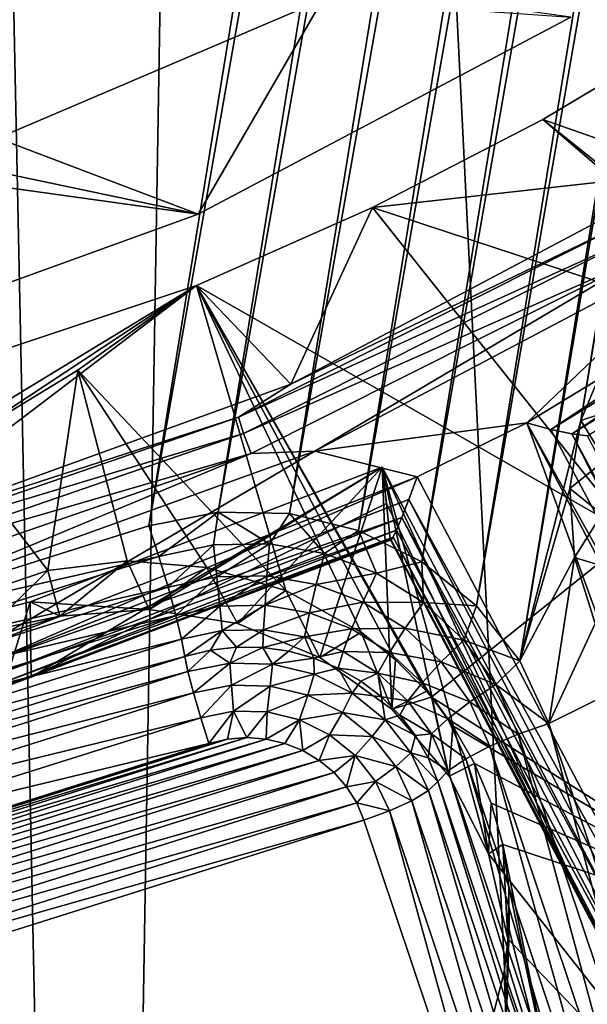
# Model space of a CAD drawing. Header units: metres. Extents: x -25 to 70, y -236 to 25.
# Tile 37 of 256: x 2.67 to 4.1, y -228.2 to -225.72. Entities that reach past the tile are written whole.
import ezdxf

# ---------------------------------------------------------------- set-up
doc = ezdxf.new("R2010")
doc.units = ezdxf.units.M
doc.layers.add('solid_10481002', color=7, linetype='CONTINUOUS')

msp = doc.modelspace()

# ---------------------------------------------------------------- linework, layer by layer
at = {"layer": 'solid_10481002'}
for points in [[(3.999686, -211.76593, 228.188889), (1.299952, -228.305069, 232.312561), (1.280076, -228.133102, 232.269684)], [(3.92602, -211.923508, 228.22818), (3.999686, -211.76593, 228.188889), (1.280076, -228.133102, 232.269684)], [(3.999686, -211.76593, 228.188889), (4.064595, -212.184448, 228.293243), (1.299952, -228.305069, 232.312561)], [(3.92602, -211.923508, 228.22818), (1.280076, -228.133102, 232.269684), (1.220898, -227.968613, 232.228668)], [(3.817349, -212.06221, 228.262756), (3.92602, -211.923508, 228.22818), (1.220898, -227.968613, 232.228668)], [(2.040571, -211.964478, 228.238388), (2.991627, -212.264313, 228.313141), (-0.500048, -227.528824, 232.119019)], [(3.817349, -212.06221, 228.262756), (1.220898, -227.968613, 232.228668), (1.125527, -227.821228, 232.191925)], [(3.679706, -212.173798, 228.290573), (3.817349, -212.06221, 228.262756), (1.125527, -227.821228, 232.191925)], [(3.679706, -212.173798, 228.290573), (1.125527, -227.821228, 232.191925), (0.998606, -227.698074, 232.161209)], [(3.519776, -212.252869, 228.310287), (3.679706, -212.173798, 228.290573), (0.998606, -227.698074, 232.161209)], [(4.064595, -212.184448, 228.293243), (1.494972, -227.926498, 232.21817), (1.299952, -228.305069, 232.312561)], [(4.064595, -212.184448, 228.293243), (4.052466, -212.358078, 228.336533), (1.494972, -227.926498, 232.21817)], [(2.991627, -212.264313, 228.313141), (0.499952, -227.528824, 232.119019), (-0.500048, -227.528824, 232.119019)], [(2.991627, -212.264313, 228.313141), (3.166314, -212.299103, 228.321823), (0.499952, -227.528824, 232.119019)], [(3.519776, -212.252869, 228.310287), (0.998606, -227.698074, 232.161209), (0.846705, -227.60553, 232.138138)], [(3.345838, -212.295334, 228.320877), (3.519776, -212.252869, 228.310287), (0.846705, -227.60553, 232.138138)], [(3.166314, -212.299103, 228.321823), (0.67717, -227.548111, 232.123825), (0.499952, -227.528824, 232.119019)], [(3.345838, -212.295334, 228.320877), (0.846705, -227.60553, 232.138138), (0.67717, -227.548111, 232.123825)], [(3.166314, -212.299103, 228.321823), (3.345838, -212.295334, 228.320877), (0.67717, -227.548111, 232.123825)], [(4.052466, -212.358078, 228.336533), (1.538735, -227.757721, 232.176086), (1.494972, -227.926498, 232.21817)], [(4.052466, -212.358078, 228.336533), (4.080545, -212.530106, 228.37941), (1.538735, -227.757721, 232.176086)], [(4.080545, -212.530106, 228.37941), (1.620224, -227.602539, 232.137405), (1.538735, -227.757721, 232.176086)], [(4.080545, -212.530106, 228.37941), (4.147378, -212.691605, 228.419678), (1.620224, -227.602539, 232.137405)], [(4.147378, -212.691605, 228.419678), (1.735219, -227.468979, 232.104095), (1.620224, -227.602539, 232.137405)], [(4.147378, -212.691605, 228.419678), (4.249751, -212.834747, 228.455368), (1.735219, -227.468979, 232.104095)], [(4.249751, -212.834747, 228.455368), (1.878169, -227.363541, 232.077805), (1.735219, -227.468979, 232.104095)], [(4.249751, -212.834747, 228.455368), (4.38144, -212.951416, 228.484467), (1.878169, -227.363541, 232.077805)], [(4.38144, -212.951416, 228.484467), (2.040571, -227.292068, 232.059982), (1.878169, -227.363541, 232.077805)], [(4.38144, -212.951416, 228.484467), (5.190456, -213.521744, 228.626663), (2.040571, -227.292068, 232.059982)], [(6.187653, -213.477798, 228.615707), (3.926019, -227.333023, 232.070206), (3.817349, -227.194321, 232.035614)], [(6.040126, -213.577133, 228.640472), (6.187653, -213.477798, 228.615707), (3.817349, -227.194321, 232.035614)], [(6.187653, -213.477798, 228.615707), (6.169509, -213.929016, 228.72821), (3.926019, -227.333023, 232.070206)], [(5.190456, -213.521744, 228.626663), (2.991627, -226.992233, 231.985229), (2.040571, -227.292068, 232.059982)], [(5.190456, -213.521744, 228.626663), (5.345511, -213.607208, 228.647964), (2.991627, -226.992233, 231.985229)], [(6.040126, -213.577133, 228.640472), (3.817349, -227.194321, 232.035614), (3.679706, -227.082733, 232.007797)], [(5.873684, -213.641968, 228.656631), (6.040126, -213.577133, 228.640472), (3.679706, -227.082733, 232.007797)], [(5.345511, -213.607208, 228.647964), (3.166313, -226.957428, 231.976547), (2.991627, -226.992233, 231.985229)], [(5.345511, -213.607208, 228.647964), (5.517452, -213.657455, 228.660492), (3.166313, -226.957428, 231.976547)], [(5.517452, -213.657455, 228.660492), (3.345837, -226.961212, 231.977493), (3.166313, -226.957428, 231.976547)], [(5.517452, -213.657455, 228.660492), (5.6964, -213.66922, 228.663437), (3.345837, -226.961212, 231.977493)], [(5.873684, -213.641968, 228.656631), (3.679706, -227.082733, 232.007797), (3.519775, -227.003677, 231.988083)], [(5.6964, -213.66922, 228.663437), (5.873684, -213.641968, 228.656631), (3.519775, -227.003677, 231.988083)], [(5.6964, -213.66922, 228.663437), (3.519775, -227.003677, 231.988083), (3.345837, -226.961212, 231.977493)], [(6.169509, -213.929016, 228.72821), (6.14143, -214.101028, 228.771088), (3.926019, -227.333023, 232.070206)], [(4.24021, -235.190643, 242.894501), (4.753715, -214.041962, 327.060669), (3.986298, -214.264267, 327.116089)], [(6.14143, -214.101028, 228.771088), (4.080545, -226.726425, 231.918961), (3.926019, -227.333023, 232.070206)], [(6.14143, -214.101028, 228.771088), (6.153558, -214.274658, 228.814392), (4.080545, -226.726425, 231.918961)], [(4.24021, -235.190643, 242.894501), (3.986298, -214.264267, 327.116089), (3.207737, -214.447266, 327.161682)], [(6.153558, -214.274658, 228.814392), (4.147378, -226.564941, 231.878693), (4.080545, -226.726425, 231.918961)], [(2.855181, -235.511673, 242.974503), (3.207737, -214.447266, 327.161682), (2.419915, -214.590485, 327.197357)], [(2.855181, -235.511673, 242.974503), (4.24021, -235.190643, 242.894501), (3.207737, -214.447266, 327.161682)], [(2.855181, -235.511673, 242.974503), (2.419915, -214.590485, 327.197357), (1.625151, -214.693527, 327.223022)], [(1.444997, -235.70607, 243.022934), (2.855181, -235.511673, 242.974503), (1.625151, -214.693527, 327.223022)], [(-5.66815, -224.352524, 231.503159), (3.115566, -226.206528, 231.965424), (4.054785, -225.708908, 231.841354)], [(-4.911526, -225.08667, 231.686203), (3.115566, -226.206528, 231.965424), (-5.66815, -224.352524, 231.503159)], [(-4.911526, -225.08667, 231.686203), (2.11293, -226.569382, 232.055893), (3.115566, -226.206528, 231.965424)], [(-3.408551, -225.674698, 233.513519), (3.429044, -225.664459, 233.510971), (2.610096, -226.014709, 233.598297)], [(3.115566, -226.206528, 231.965424), (2.610096, -226.014709, 233.598297), (3.429044, -225.664459, 233.510971)], [(4.054785, -225.708908, 231.841354), (3.115566, -226.206528, 231.965424), (3.429044, -225.664459, 233.510971)], [(4.398361, -225.720291, 233.53566), (3.98412, -225.96759, 233.590958), (4.359548, -226.099777, 232.2341)], [(4.677279, -226.52121, 233.799164), (3.98412, -225.96759, 233.590958), (4.398361, -225.720291, 233.53566)], [(3.98412, -225.96759, 233.590958), (3.554776, -226.189697, 233.642929), (4.359548, -226.099777, 232.2341)], [(4.671792, -226.556961, 233.810669), (3.554776, -226.189697, 233.642929), (3.98412, -225.96759, 233.590958)], [(4.671792, -226.556961, 233.810669), (3.98412, -225.96759, 233.590958), (4.677279, -226.52121, 233.799164)], [(3.115566, -226.206528, 231.965424), (2.11293, -226.569382, 232.055893), (2.610096, -226.014709, 233.598297)], [(4.359548, -226.099777, 232.2341), (3.349758, -226.634781, 232.367493), (4.196044, -226.226501, 232.207474)], [(3.554776, -226.189697, 233.642929), (3.349758, -226.634781, 232.367493), (4.359548, -226.099777, 232.2341)], [(3.943692, -226.732056, 232.239853), (4.935992, -226.128922, 232.089478), (4.439222, -226.258728, 232.121841)], [(4.0047, -226.748871, 232.251389), (4.935992, -226.128922, 232.089478), (3.943692, -226.732056, 232.239853)], [(4.962989, -226.163162, 232.105408), (4.935992, -226.128922, 232.089478), (4.0047, -226.748871, 232.251389)], [(4.962989, -226.163162, 232.105408), (4.0047, -226.748871, 232.251389), (4.057146, -226.76001, 232.274048)], [(4.962989, -226.163162, 232.105408), (4.057146, -226.76001, 232.274048), (4.987401, -226.190628, 232.133759)], [(3.554776, -226.189697, 233.642929), (3.111725, -226.38591, 233.690842), (3.349758, -226.634781, 232.367493)], [(4.213011, -227.016205, 233.925568), (3.111725, -226.38591, 233.690842), (3.554776, -226.189697, 233.642929)], [(4.213011, -227.016205, 233.925568), (3.554776, -226.189697, 233.642929), (4.671792, -226.556961, 233.810669)], [(4.987401, -226.190628, 232.133759), (4.057146, -226.76001, 232.274048), (4.096614, -226.76532, 232.30307)], [(3.349758, -226.634781, 232.367493), (3.217387, -226.718536, 232.330154), (4.196044, -226.226501, 232.207474)], [(4.213027, -226.265167, 232.167816), (4.196044, -226.226501, 232.207474), (3.217387, -226.718536, 232.330154)], [(3.23041, -226.759201, 232.290985), (4.213027, -226.265167, 232.167816), (3.217387, -226.718536, 232.330154)], [(4.238165, -226.312988, 232.146881), (4.213027, -226.265167, 232.167816), (3.23041, -226.759201, 232.290985)], [(3.410265, -226.803604, 232.25769), (4.439222, -226.258728, 232.121841), (4.238165, -226.312988, 232.146881)], [(3.943692, -226.732056, 232.239853), (4.439222, -226.258728, 232.121841), (3.410265, -226.803604, 232.25769)], [(3.249685, -226.809967, 232.270782), (4.238165, -226.312988, 232.146881), (3.23041, -226.759201, 232.290985)], [(3.410265, -226.803604, 232.25769), (4.238165, -226.312988, 232.146881), (3.249685, -226.809967, 232.270782)], [(3.111725, -226.38591, 233.690842), (2.105289, -226.72168, 233.774567), (2.271775, -227.024902, 232.464767)], [(2.166434, -226.960876, 233.834198), (2.105289, -226.72168, 233.774567), (3.111725, -226.38591, 233.690842)], [(2.496756, -226.791763, 233.792038), (2.166434, -226.960876, 233.834198), (3.111725, -226.38591, 233.690842)], [(3.111725, -226.38591, 233.690842), (2.271775, -227.024902, 232.464767), (3.349758, -226.634781, 232.367493)], [(2.812567, -226.599594, 233.744125), (2.496756, -226.791763, 233.792038), (3.111725, -226.38591, 233.690842)], [(2.812567, -226.599594, 233.744125), (3.111725, -226.38591, 233.690842), (3.337013, -227.15564, 233.913834)], [(3.690849, -227.409317, 234.020966), (3.111725, -226.38591, 233.690842), (3.703615, -227.424423, 234.027344)], [(4.213011, -227.016205, 233.925568), (3.703615, -227.424423, 234.027344), (3.111725, -226.38591, 233.690842)], [(3.613373, -227.329971, 233.987579), (3.111725, -226.38591, 233.690842), (3.690849, -227.409317, 234.020966)], [(3.526936, -227.260483, 233.958344), (3.111725, -226.38591, 233.690842), (3.613373, -227.329971, 233.987579)], [(3.337013, -227.15564, 233.913834), (3.111725, -226.38591, 233.690842), (3.526936, -227.260483, 233.958344)], [(4.177242, -226.694397, 231.899445), (4.080545, -226.726425, 231.918961), (4.147378, -226.564941, 231.878693)], [(2.812567, -226.599594, 233.744125), (2.736989, -227.105179, 233.87851), (2.496756, -226.791763, 233.792038)], [(2.812567, -226.599594, 233.744125), (2.936747, -227.080688, 233.876205), (2.736989, -227.105179, 233.87851)], [(2.812567, -226.599594, 233.744125), (3.337013, -227.15564, 233.913834), (3.138144, -227.09697, 233.887375)], [(2.812567, -226.599594, 233.744125), (3.138144, -227.09697, 233.887375), (2.936747, -227.080688, 233.876205)], [(3.349758, -226.634781, 232.367493), (2.271775, -227.024902, 232.464767), (3.217387, -226.718536, 232.330154)], [(4.141661, -226.826691, 231.932434), (4.080545, -226.726425, 231.918961), (4.177242, -226.694397, 231.899445)], [(2.271775, -227.024902, 232.464767), (2.178796, -227.076691, 232.419449), (3.217387, -226.718536, 232.330154)], [(3.23041, -226.759201, 232.290985), (3.217387, -226.718536, 232.330154), (2.178796, -227.076691, 232.419449)], [(3.667437, -226.868637, 232.273911), (3.943692, -226.732056, 232.239853), (3.410265, -226.803604, 232.25769)], [(3.667437, -226.868637, 232.273911), (4.733226, -228.898239, 232.779938), (3.943692, -226.732056, 232.239853)], [(4.080545, -226.726425, 231.918961), (4.052466, -226.898453, 231.961853), (3.926019, -227.333023, 232.070206)], [(4.733226, -228.898239, 232.779938), (5.009481, -228.761658, 232.745895), (3.943692, -226.732056, 232.239853)], [(5.059621, -228.734436, 232.750351), (3.943692, -226.732056, 232.239853), (5.009481, -228.761658, 232.745895)], [(4.0047, -226.748871, 232.251389), (3.943692, -226.732056, 232.239853), (5.059621, -228.734436, 232.750351)], [(4.141661, -226.826691, 231.932434), (4.052466, -226.898453, 231.961853), (4.080545, -226.726425, 231.918961)], [(2.187614, -227.118805, 232.380646), (3.23041, -226.759201, 232.290985), (2.178796, -227.076691, 232.419449)], [(3.249685, -226.809967, 232.270782), (3.23041, -226.759201, 232.290985), (2.187614, -227.118805, 232.380646)], [(4.057146, -226.76001, 232.274048), (4.0047, -226.748871, 232.251389), (5.059621, -228.734436, 232.750351)], [(4.057146, -226.76001, 232.274048), (5.059621, -228.734436, 232.750351), (5.102653, -228.706207, 232.775452)], [(4.096614, -226.76532, 232.30307), (4.057146, -226.76001, 232.274048), (5.102653, -228.706207, 232.775452)], [(2.496756, -226.791763, 233.792038), (2.736989, -227.105179, 233.87851), (2.545799, -227.169891, 233.893219)], [(2.200667, -227.171707, 232.360977), (3.249685, -226.809967, 232.270782), (2.187614, -227.118805, 232.380646)], [(2.312073, -227.200745, 232.356705), (3.249685, -226.809967, 232.270782), (2.200667, -227.171707, 232.360977)], [(2.312073, -227.200745, 232.356705), (3.410265, -226.803604, 232.25769), (3.249685, -226.809967, 232.270782)], [(2.581296, -227.29306, 232.37973), (3.410265, -226.803604, 232.25769), (2.312073, -227.200745, 232.356705)], [(2.581296, -227.29306, 232.37973), (3.667437, -226.868637, 232.273911), (3.410265, -226.803604, 232.25769)], [(3.579775, -226.844009, 233.29837), (2.692782, -227.184021, 233.383148), (2.992072, -227.203232, 233.387939)], [(2.695317, -227.374252, 232.551865), (2.692782, -227.184021, 233.383148), (3.579775, -226.844009, 233.29837)], [(2.695317, -227.374252, 232.551865), (3.579775, -226.844009, 233.29837), (3.59009, -226.936172, 232.874542)], [(3.579775, -226.844009, 233.29837), (2.992072, -227.203232, 233.387939), (3.214917, -227.238632, 233.396774)], [(3.579775, -226.844009, 233.29837), (3.214917, -227.238632, 233.396774), (3.422846, -227.324066, 233.418076)], [(3.579775, -226.844009, 233.29837), (3.422846, -227.324066, 233.418076), (3.604126, -227.454712, 233.450638)], [(3.579775, -226.844009, 233.29837), (3.748493, -227.623154, 233.492645), (3.847812, -227.81987, 233.541687)], [(4.580971, -228.750595, 233.773743), (3.579775, -226.844009, 233.29837), (3.847812, -227.81987, 233.541687)], [(3.579775, -226.844009, 233.29837), (3.604126, -227.454712, 233.450638), (3.748493, -227.623154, 233.492645)], [(4.100595, -227.97876, 232.700562), (3.579775, -226.844009, 233.29837), (4.580971, -228.750595, 233.773743)], [(4.100595, -227.97876, 232.700562), (3.59009, -226.936172, 232.874542), (3.579775, -226.844009, 233.29837)], [(4.133365, -226.963196, 231.966461), (4.052466, -226.898453, 231.961853), (4.141661, -226.826691, 231.932434)], [(2.595414, -227.333664, 232.397247), (3.667437, -226.868637, 232.273911), (2.581296, -227.29306, 232.37973)], [(3.647038, -226.925705, 232.295471), (3.667437, -226.868637, 232.273911), (2.595414, -227.333664, 232.397247)], [(3.647038, -226.925705, 232.295471), (4.733226, -228.898239, 232.779938), (3.667437, -226.868637, 232.273911)], [(4.052466, -226.898453, 231.961853), (4.064595, -227.072083, 232.005142), (3.926019, -227.333023, 232.070206)], [(4.133365, -226.963196, 231.966461), (4.064595, -227.072083, 232.005142), (4.052466, -226.898453, 231.961853)], [(3.629389, -226.971497, 232.326782), (3.647038, -226.925705, 232.295471), (2.595414, -227.333664, 232.397247)], [(2.695317, -227.374252, 232.551865), (3.59009, -226.936172, 232.874542), (3.600076, -227.025513, 232.463562)], [(4.100595, -227.97876, 232.700562), (3.600076, -227.025513, 232.463562), (3.59009, -226.936172, 232.874542)], [(3.629389, -226.971497, 232.326782), (4.683259, -228.920502, 232.796738), (3.647038, -226.925705, 232.295471)], [(3.647038, -226.925705, 232.295471), (4.683259, -228.920502, 232.796738), (4.733226, -228.898239, 232.779938)], [(3.016702, -227.069809, 231.993042), (2.991627, -226.992233, 231.985229), (3.166313, -226.957428, 231.976547)], [(3.016702, -227.069809, 231.993042), (3.166313, -226.957428, 231.976547), (3.154348, -227.040512, 231.985748)], [(3.154348, -227.040512, 231.985748), (3.166313, -226.957428, 231.976547), (3.295242, -227.037827, 231.985077)], [(3.295242, -227.037827, 231.985077), (3.166313, -226.957428, 231.976547), (3.345837, -226.961212, 231.977493)], [(3.295242, -227.037827, 231.985077), (3.345837, -226.961212, 231.977493), (3.433968, -227.061859, 231.991074)], [(3.433968, -227.061859, 231.991074), (3.345837, -226.961212, 231.977493), (3.519775, -227.003677, 231.988083)], [(4.152673, -227.098633, 232.000244), (4.064595, -227.072083, 232.005142), (4.133365, -226.963196, 231.966461)], [(3.016702, -227.069809, 231.993042), (2.040571, -227.292068, 232.059982), (2.991627, -226.992233, 231.985229)], [(3.629389, -226.971497, 232.326782), (2.595414, -227.333664, 232.397247), (2.608181, -227.366898, 232.427032)], [(3.616037, -227.002914, 232.362305), (3.629389, -226.971497, 232.326782), (2.608181, -227.366898, 232.427032)], [(3.616037, -227.002914, 232.362305), (4.640722, -228.934586, 232.832382), (3.629389, -226.971497, 232.326782)], [(3.629389, -226.971497, 232.326782), (4.640722, -228.934586, 232.832382), (4.683259, -228.920502, 232.796738)], [(3.616037, -227.002914, 232.362305), (2.608181, -227.366898, 232.427032), (2.618373, -227.389587, 232.466217)], [(3.607063, -227.02095, 232.398087), (3.616037, -227.002914, 232.362305), (2.618373, -227.389587, 232.466217)], [(3.433968, -227.061859, 231.991074), (3.519775, -227.003677, 231.988083), (3.565195, -227.111694, 232.003494)], [(3.565195, -227.111694, 232.003494), (3.519775, -227.003677, 231.988083), (3.679706, -227.082733, 232.007797)], [(3.607063, -227.02095, 232.398087), (4.640722, -228.934586, 232.832382), (3.616037, -227.002914, 232.362305)], [(4.737804, -228.077332, 234.423187), (3.703615, -227.424423, 234.027344), (4.213011, -227.016205, 233.925568)], [(3.607063, -227.02095, 232.398087), (2.618373, -227.389587, 232.466217), (2.625016, -227.399567, 232.511047)], [(3.601925, -227.027832, 232.43222), (3.607063, -227.02095, 232.398087), (2.625016, -227.399567, 232.511047)], [(3.601925, -227.027832, 232.43222), (2.625016, -227.399567, 232.511047), (2.627473, -227.395859, 232.557251)], [(3.601925, -227.027832, 232.43222), (2.627473, -227.395859, 232.557251), (2.695317, -227.374252, 232.551865)], [(3.601925, -227.027832, 232.43222), (2.695317, -227.374252, 232.551865), (3.600076, -227.025513, 232.463562)], [(3.016702, -227.069809, 231.993042), (3.154348, -227.040512, 231.985748), (3.039929, -227.147095, 231.978561)], [(3.154348, -227.040512, 231.985748), (3.163183, -227.12085, 231.972015), (3.039929, -227.147095, 231.978561)], [(3.154348, -227.040512, 231.985748), (3.295242, -227.037827, 231.985077), (3.163183, -227.12085, 231.972015)], [(3.295242, -227.037827, 231.985077), (3.289345, -227.118454, 231.97142), (3.163183, -227.12085, 231.972015)], [(3.295242, -227.037827, 231.985077), (3.433968, -227.061859, 231.991074), (3.289345, -227.118454, 231.97142)], [(3.601925, -227.027832, 232.43222), (3.600076, -227.025513, 232.463562), (4.100595, -227.97876, 232.700562)], [(3.601925, -227.027832, 232.43222), (4.611834, -228.938416, 232.881683), (3.607063, -227.02095, 232.398087)], [(3.601925, -227.027832, 232.43222), (4.600804, -228.931427, 232.937408), (4.611834, -228.938416, 232.881683)], [(4.100595, -227.97876, 232.700562), (4.600804, -228.931427, 232.937408), (3.601925, -227.027832, 232.43222)], [(3.607063, -227.02095, 232.398087), (4.611834, -228.938416, 232.881683), (4.640722, -228.934586, 232.832382)], [(2.065645, -227.369644, 232.06781), (2.040571, -227.292068, 232.059982), (3.016702, -227.069809, 231.993042)], [(2.065645, -227.369644, 232.06781), (3.016702, -227.069809, 231.993042), (3.039929, -227.147095, 231.978561)], [(3.433968, -227.061859, 231.991074), (3.413565, -227.139984, 231.976791), (3.289345, -227.118454, 231.97142)], [(3.433968, -227.061859, 231.991074), (3.565195, -227.111694, 232.003494), (3.413565, -227.139984, 231.976791)], [(2.736989, -227.105179, 233.87851), (2.936747, -227.080688, 233.876205), (2.766932, -227.219849, 233.39209)], [(2.936747, -227.080688, 233.876205), (2.992072, -227.203232, 233.387939), (2.766932, -227.219849, 233.39209)], [(2.936747, -227.080688, 233.876205), (3.138144, -227.09697, 233.887375), (2.992072, -227.203232, 233.387939)], [(3.565195, -227.111694, 232.003494), (3.679706, -227.082733, 232.007797), (3.683881, -227.18541, 232.021866)], [(3.683881, -227.18541, 232.021866), (3.679706, -227.082733, 232.007797), (3.817349, -227.194321, 232.035614)], [(4.064595, -227.072083, 232.005142), (3.999686, -227.490601, 232.109482), (3.926019, -227.333023, 232.070206)], [(4.064595, -227.072083, 232.005142), (4.116369, -227.238922, 232.046738), (3.999686, -227.490601, 232.109482)], [(4.152673, -227.098633, 232.000244), (4.116369, -227.238922, 232.046738), (4.064595, -227.072083, 232.005142)], [(2.545799, -227.169891, 233.893219), (2.736989, -227.105179, 233.87851), (2.552222, -227.287537, 233.408966)], [(2.736989, -227.105179, 233.87851), (2.766932, -227.219849, 233.39209), (2.552222, -227.287537, 233.408966)], [(3.138144, -227.09697, 233.887375), (3.214917, -227.238632, 233.396774), (2.992072, -227.203232, 233.387939)], [(3.138144, -227.09697, 233.887375), (3.337013, -227.15564, 233.913834), (3.214917, -227.238632, 233.396774)], [(3.163183, -227.12085, 231.972015), (3.289345, -227.118454, 231.97142), (3.170645, -227.19458, 231.936935)], [(3.289345, -227.118454, 231.97142), (3.284363, -227.192413, 231.936386), (3.170645, -227.19458, 231.936935)], [(3.289345, -227.118454, 231.97142), (3.413565, -227.139984, 231.976791), (3.284363, -227.192413, 231.936386)], [(3.565195, -227.111694, 232.003494), (3.531071, -227.184601, 231.987915), (3.413565, -227.139984, 231.976791)], [(3.565195, -227.111694, 232.003494), (3.683881, -227.18541, 232.021866), (3.531071, -227.184601, 231.987915)], [(3.039929, -227.147095, 231.978561), (3.163183, -227.12085, 231.972015), (3.059548, -227.218231, 231.942825)], [(3.163183, -227.12085, 231.972015), (3.170645, -227.19458, 231.936935), (3.059548, -227.218231, 231.942825)], [(3.413565, -227.139984, 231.976791), (3.396332, -227.211823, 231.941223), (3.284363, -227.192413, 231.936386)], [(3.413565, -227.139984, 231.976791), (3.531071, -227.184601, 231.987915), (3.396332, -227.211823, 231.941223)], [(2.088872, -227.44693, 232.053314), (2.065645, -227.369644, 232.06781), (3.039929, -227.147095, 231.978561)], [(2.088872, -227.44693, 232.053314), (3.039929, -227.147095, 231.978561), (3.059548, -227.218231, 231.942825)], [(3.337013, -227.15564, 233.913834), (3.422846, -227.324066, 233.418076), (3.214917, -227.238632, 233.396774)], [(3.337013, -227.15564, 233.913834), (3.526936, -227.260483, 233.958344), (3.422846, -227.324066, 233.418076)], [(2.692782, -227.184021, 233.383148), (1.772276, -227.426071, 233.443497), (2.766932, -227.219849, 233.39209)], [(2.627473, -227.395859, 232.557251), (1.772276, -227.426071, 233.443497), (2.692782, -227.184021, 233.383148)], [(2.695317, -227.374252, 232.551865), (2.627473, -227.395859, 232.557251), (2.692782, -227.184021, 233.383148)], [(2.692782, -227.184021, 233.383148), (2.766932, -227.219849, 233.39209), (2.992072, -227.203232, 233.387939)], [(3.170645, -227.19458, 231.936935), (3.284363, -227.192413, 231.936386), (3.176178, -227.25618, 231.883102)], [(3.284363, -227.192413, 231.936386), (3.28067, -227.254196, 231.882599), (3.176178, -227.25618, 231.883102)], [(3.284363, -227.192413, 231.936386), (3.396332, -227.211823, 231.941223), (3.28067, -227.254196, 231.882599)], [(3.531071, -227.184601, 231.987915), (3.502248, -227.252045, 231.951263), (3.396332, -227.211823, 231.941223)], [(3.531071, -227.184601, 231.987915), (3.637347, -227.25061, 232.004364), (3.502248, -227.252045, 231.951263)], [(3.683881, -227.18541, 232.021866), (3.637347, -227.25061, 232.004364), (3.531071, -227.184601, 231.987915)], [(3.683881, -227.18541, 232.021866), (3.785464, -227.280182, 232.045502), (3.637347, -227.25061, 232.004364)], [(3.683881, -227.18541, 232.021866), (3.817349, -227.194321, 232.035614), (3.785464, -227.280182, 232.045502)], [(2.108491, -227.518066, 232.017578), (2.088872, -227.44693, 232.053314), (3.059548, -227.218231, 231.942825)], [(2.108491, -227.518066, 232.017578), (3.059548, -227.218231, 231.942825), (3.074094, -227.277908, 231.888519)], [(3.059548, -227.218231, 231.942825), (3.170645, -227.19458, 231.936935), (3.074094, -227.277908, 231.888519)], [(3.170645, -227.19458, 231.936935), (3.176178, -227.25618, 231.883102), (3.074094, -227.277908, 231.888519)], [(3.396332, -227.211823, 231.941223), (3.383555, -227.272018, 231.887054), (3.28067, -227.254196, 231.882599)], [(3.396332, -227.211823, 231.941223), (3.502248, -227.252045, 231.951263), (3.383555, -227.272018, 231.887054)], [(3.785464, -227.280182, 232.045502), (3.817349, -227.194321, 232.035614), (3.926019, -227.333023, 232.070206)], [(1.772276, -227.426071, 233.443497), (2.552222, -227.287537, 233.408966), (2.766932, -227.219849, 233.39209)], [(4.116369, -227.238922, 232.046738), (4.204454, -227.389359, 232.084244), (3.999686, -227.490601, 232.109482)], [(3.082459, -227.321533, 231.819992), (3.074094, -227.277908, 231.888519), (3.176178, -227.25618, 231.883102)], [(3.146619, -227.305725, 231.81604), (3.082459, -227.321533, 231.819992), (3.176178, -227.25618, 231.883102)], [(3.212356, -227.298172, 231.814163), (3.146619, -227.305725, 231.81604), (3.176178, -227.25618, 231.883102)], [(3.212356, -227.298172, 231.814163), (3.176178, -227.25618, 231.883102), (3.28067, -227.254196, 231.882599)], [(3.278546, -227.299011, 231.814377), (3.212356, -227.298172, 231.814163), (3.28067, -227.254196, 231.882599)], [(3.278546, -227.299011, 231.814377), (3.28067, -227.254196, 231.882599), (3.383555, -227.272018, 231.887054)], [(3.502248, -227.252045, 231.951263), (3.480878, -227.308975, 231.896271), (3.383555, -227.272018, 231.887054)], [(3.526936, -227.260483, 233.958344), (3.604126, -227.454712, 233.450638), (3.422846, -227.324066, 233.418076)], [(3.502248, -227.252045, 231.951263), (3.598042, -227.311539, 231.966095), (3.480878, -227.308975, 231.896271)], [(3.637347, -227.25061, 232.004364), (3.598042, -227.311539, 231.966095), (3.502248, -227.252045, 231.951263)], [(3.526936, -227.260483, 233.958344), (3.613373, -227.329971, 233.987579), (3.604126, -227.454712, 233.450638)], [(3.637347, -227.25061, 232.004364), (3.728309, -227.33548, 232.025528), (3.598042, -227.311539, 231.966095)], [(3.785464, -227.280182, 232.045502), (3.728309, -227.33548, 232.025528), (3.637347, -227.25061, 232.004364)], [(2.123037, -227.577759, 231.963272), (2.108491, -227.518066, 232.017578), (3.074094, -227.277908, 231.888519)], [(2.123037, -227.577759, 231.963272), (3.074094, -227.277908, 231.888519), (3.082459, -227.321533, 231.819992)], [(3.344057, -227.308228, 231.816666), (3.278546, -227.299011, 231.814377), (3.383555, -227.272018, 231.887054)], [(3.407768, -227.325668, 231.821014), (3.344057, -227.308228, 231.816666), (3.383555, -227.272018, 231.887054)], [(3.407768, -227.325668, 231.821014), (3.383555, -227.272018, 231.887054), (3.480878, -227.308975, 231.896271)], [(3.785464, -227.280182, 232.045502), (3.866041, -227.392365, 232.073471), (3.728309, -227.33548, 232.025528)], [(3.785464, -227.280182, 232.045502), (3.926019, -227.333023, 232.070206), (3.866041, -227.392365, 232.073471)], [(3.090101, -227.35968, 231.764206), (3.082459, -227.321533, 231.819992), (3.146619, -227.305725, 231.81604)], [(3.090101, -227.35968, 231.764206), (3.146619, -227.305725, 231.81604), (3.195695, -227.338699, 231.758987)], [(3.195695, -227.338699, 231.758987), (3.146619, -227.305725, 231.81604), (3.212356, -227.298172, 231.814163)], [(3.195695, -227.338699, 231.758987), (3.212356, -227.298172, 231.814163), (3.278546, -227.299011, 231.814377)], [(3.195695, -227.338699, 231.758987), (3.278546, -227.299011, 231.814377), (3.303452, -227.341049, 231.759567)], [(3.303452, -227.341049, 231.759567), (3.278546, -227.299011, 231.814377), (3.344057, -227.308228, 231.816666)], [(3.303452, -227.341049, 231.759567), (3.344057, -227.308228, 231.816666), (3.407768, -227.325668, 231.821014)], [(3.468588, -227.351028, 231.827347), (3.407768, -227.325668, 231.821014), (3.480878, -227.308975, 231.896271)], [(3.468588, -227.351028, 231.827347), (3.480878, -227.308975, 231.896271), (3.568901, -227.363647, 231.909897)], [(3.598042, -227.311539, 231.966095), (3.568901, -227.363647, 231.909897), (3.480878, -227.308975, 231.896271)], [(3.598042, -227.311539, 231.966095), (3.680032, -227.388031, 231.985168), (3.568901, -227.363647, 231.909897)], [(3.728309, -227.33548, 232.025528), (3.680032, -227.388031, 231.985168), (3.598042, -227.311539, 231.966095)], [(2.123037, -227.577759, 231.963272), (3.082459, -227.321533, 231.819992), (2.131403, -227.621368, 231.894745)], [(2.131403, -227.621368, 231.894745), (3.082459, -227.321533, 231.819992), (3.090101, -227.35968, 231.764206)], [(3.090101, -227.35968, 231.764206), (3.195695, -227.338699, 231.758987), (3.10391, -227.413391, 231.724503)], [(3.195695, -227.338699, 231.758987), (3.1997, -227.394348, 231.719757), (3.10391, -227.413391, 231.724503)], [(3.195695, -227.338699, 231.758987), (3.303452, -227.341049, 231.759567), (3.1997, -227.394348, 231.719757)], [(3.303452, -227.341049, 231.759567), (3.297453, -227.396484, 231.720276), (3.1997, -227.394348, 231.719757)], [(3.303452, -227.341049, 231.759567), (3.407969, -227.366608, 231.765945), (3.297453, -227.396484, 231.720276)], [(3.303452, -227.341049, 231.759567), (3.407768, -227.325668, 231.821014), (3.407969, -227.366608, 231.765945)], [(3.407969, -227.366608, 231.765945), (3.407768, -227.325668, 231.821014), (3.468588, -227.351028, 231.827347)], [(3.613373, -227.329971, 233.987579), (3.690849, -227.409317, 234.020966), (3.604126, -227.454712, 233.450638)], [(3.728309, -227.33548, 232.025528), (3.800461, -227.435928, 232.050568), (3.680032, -227.388031, 231.985168)], [(3.866041, -227.392365, 232.073471), (3.800461, -227.435928, 232.050568), (3.728309, -227.33548, 232.025528)], [(3.866041, -227.392365, 232.073471), (3.926019, -227.333023, 232.070206), (3.999686, -227.490601, 232.109482)], [(2.139045, -227.659515, 231.838974), (2.131403, -227.621368, 231.894745), (3.090101, -227.35968, 231.764206)], [(2.139045, -227.659515, 231.838974), (3.090101, -227.35968, 231.764206), (3.10391, -227.413391, 231.724503)], [(3.407969, -227.366608, 231.765945), (3.392267, -227.419662, 231.726059), (3.297453, -227.396484, 231.720276)], [(3.407969, -227.366608, 231.765945), (3.504005, -227.414078, 231.777771), (3.392267, -227.419662, 231.726059)], [(3.407969, -227.366608, 231.765945), (3.468588, -227.351028, 231.827347), (3.504005, -227.414078, 231.777771)], [(3.525477, -227.383865, 231.835526), (3.468588, -227.351028, 231.827347), (3.568901, -227.363647, 231.909897)], [(3.504005, -227.414078, 231.777771), (3.468588, -227.351028, 231.827347), (3.525477, -227.383865, 231.835526)], [(3.577462, -227.42363, 231.845444), (3.525477, -227.383865, 231.835526), (3.568901, -227.363647, 231.909897)], [(3.577462, -227.42363, 231.845444), (3.568901, -227.363647, 231.909897), (3.644239, -227.433929, 231.927414)], [(3.680032, -227.388031, 231.985168), (3.644239, -227.433929, 231.927414), (3.568901, -227.363647, 231.909897)], [(3.504005, -227.414078, 231.777771), (3.525477, -227.383865, 231.835526), (3.577462, -227.42363, 231.845444)], [(3.680032, -227.388031, 231.985168), (3.745067, -227.478577, 232.007736), (3.644239, -227.433929, 231.927414)], [(3.800461, -227.435928, 232.050568), (3.745067, -227.478577, 232.007736), (3.680032, -227.388031, 231.985168)], [(3.866041, -227.392365, 232.073471), (3.922515, -227.517639, 232.104706), (3.800461, -227.435928, 232.050568)], [(3.866041, -227.392365, 232.073471), (3.999686, -227.490601, 232.109482), (3.922515, -227.517639, 232.104706)], [(4.204454, -227.389359, 232.084244), (4.401408, -228.690247, 232.4086), (3.999686, -227.490601, 232.109482)], [(2.152853, -227.713226, 231.799255), (2.139045, -227.659515, 231.838974), (3.10391, -227.413391, 231.724503)], [(2.152853, -227.713226, 231.799255), (3.10391, -227.413391, 231.724503), (3.122266, -227.476303, 231.705643)], [(3.10391, -227.413391, 231.724503), (3.1997, -227.394348, 231.719757), (3.122266, -227.476303, 231.705643)], [(3.1997, -227.394348, 231.719757), (3.205025, -227.459869, 231.701538), (3.122266, -227.476303, 231.705643)], [(3.1997, -227.394348, 231.719757), (3.297453, -227.396484, 231.720276), (3.205025, -227.459869, 231.701538)], [(3.297453, -227.396484, 231.720276), (3.28948, -227.4617, 231.701996), (3.205025, -227.459869, 231.701538)], [(3.297453, -227.396484, 231.720276), (3.392267, -227.419662, 231.726059), (3.28948, -227.4617, 231.701996)], [(3.504005, -227.414078, 231.777771), (3.479388, -227.462738, 231.736801), (3.392267, -227.419662, 231.726059)], [(3.504005, -227.414078, 231.777771), (3.586745, -227.48111, 231.794495), (3.479388, -227.462738, 231.736801)], [(3.504005, -227.414078, 231.777771), (3.577462, -227.42363, 231.845444), (3.586745, -227.48111, 231.794495)], [(3.690849, -227.409317, 234.020966), (3.703615, -227.424423, 234.027344), (3.604126, -227.454712, 233.450638)], [(3.392267, -227.419662, 231.726059), (3.371395, -227.481735, 231.707001), (3.28948, -227.4617, 231.701996)], [(3.392267, -227.419662, 231.726059), (3.479388, -227.462738, 231.736801), (3.371395, -227.481735, 231.707001)], [(3.623653, -227.469635, 231.856918), (3.577462, -227.42363, 231.845444), (3.644239, -227.433929, 231.927414)], [(3.586745, -227.48111, 231.794495), (3.577462, -227.42363, 231.845444), (3.623653, -227.469635, 231.856918)], [(3.703615, -227.424423, 234.027344), (3.748493, -227.623154, 233.492645), (3.604126, -227.454712, 233.450638)], [(3.623653, -227.469635, 231.856918), (3.644239, -227.433929, 231.927414), (3.703998, -227.517136, 231.948166)], [(3.745067, -227.478577, 232.007736), (3.703998, -227.517136, 231.948166), (3.644239, -227.433929, 231.927414)], [(3.703615, -227.424423, 234.027344), (3.757511, -227.496857, 234.057877), (3.748493, -227.623154, 233.492645)], [(4.737804, -228.077332, 234.423187), (3.757511, -227.496857, 234.057877), (3.703615, -227.424423, 234.027344)], [(3.800461, -227.435928, 232.050568), (3.851029, -227.548096, 232.078537), (3.745067, -227.478577, 232.007736)], [(3.800461, -227.435928, 232.050568), (3.922515, -227.517639, 232.104706), (3.851029, -227.548096, 232.078537)], [(3.122266, -227.476303, 231.705643), (3.205025, -227.459869, 231.701538), (3.143014, -227.541077, 231.709824)], [(3.205025, -227.459869, 231.701538), (3.189758, -227.530136, 231.707108), (3.143014, -227.541077, 231.709824)], [(3.205025, -227.459869, 231.701538), (3.238263, -227.526352, 231.706161), (3.189758, -227.530136, 231.707108)], [(3.205025, -227.459869, 231.701538), (3.28948, -227.4617, 231.701996), (3.238263, -227.526352, 231.706161)], [(3.28948, -227.4617, 231.701996), (3.287041, -227.529999, 231.707062), (3.238263, -227.526352, 231.706161)], [(3.28948, -227.4617, 231.701996), (3.371395, -227.481735, 231.707001), (3.287041, -227.529999, 231.707062)], [(3.479388, -227.462738, 231.736801), (3.446664, -227.518951, 231.716278), (3.371395, -227.481735, 231.707001)], [(3.479388, -227.462738, 231.736801), (3.554447, -227.523544, 231.751953), (3.446664, -227.518951, 231.716278)], [(3.586745, -227.48111, 231.794495), (3.554447, -227.523544, 231.751953), (3.479388, -227.462738, 231.736801)], [(2.17121, -227.776154, 231.780396), (2.152853, -227.713226, 231.799255), (3.122266, -227.476303, 231.705643)], [(2.17121, -227.776154, 231.780396), (3.122266, -227.476303, 231.705643), (3.143014, -227.541077, 231.709824)], [(3.371395, -227.481735, 231.707001), (3.33457, -227.541046, 231.709824), (3.287041, -227.529999, 231.707062)], [(3.371395, -227.481735, 231.707001), (3.379624, -227.559143, 231.71434), (3.33457, -227.541046, 231.709824)], [(3.371395, -227.481735, 231.707001), (3.446664, -227.518951, 231.716278), (3.379624, -227.559143, 231.71434)], [(3.586745, -227.48111, 231.794495), (3.652039, -227.564316, 231.815231), (3.554447, -227.523544, 231.751953)], [(3.586745, -227.48111, 231.794495), (3.623653, -227.469635, 231.856918), (3.66326, -227.521103, 231.869751)], [(3.586745, -227.48111, 231.794495), (3.66326, -227.521103, 231.869751), (3.652039, -227.564316, 231.815231)], [(3.66326, -227.521103, 231.869751), (3.623653, -227.469635, 231.856918), (3.703998, -227.517136, 231.948166)], [(3.745067, -227.478577, 232.007736), (3.790648, -227.579681, 232.032944), (3.703998, -227.517136, 231.948166)], [(3.745067, -227.478577, 232.007736), (3.851029, -227.548096, 232.078537), (3.790648, -227.579681, 232.032944)], [(3.922515, -227.517639, 232.104706), (3.999686, -227.490601, 232.109482), (4.324237, -228.717285, 232.403809)], [(4.324237, -228.717285, 232.403809), (3.999686, -227.490601, 232.109482), (4.401408, -228.690247, 232.4086)], [(3.757511, -227.496857, 234.057877), (3.812346, -227.591278, 234.097763), (3.748493, -227.623154, 233.492645)], [(4.737804, -228.077332, 234.423187), (3.812346, -227.591278, 234.097763), (3.757511, -227.496857, 234.057877)], [(2.036967, -227.950134, 231.811813), (3.33457, -227.541046, 231.709824), (3.379624, -227.559143, 231.71434)], [(2.036967, -227.950134, 231.811813), (2.068732, -227.914093, 231.802826), (3.33457, -227.541046, 231.709824)], [(2.068732, -227.914093, 231.802826), (3.287041, -227.529999, 231.707062), (3.33457, -227.541046, 231.709824)], [(2.068732, -227.914093, 231.802826), (2.10598, -227.883331, 231.795166), (3.287041, -227.529999, 231.707062)], [(2.10598, -227.883331, 231.795166), (3.238263, -227.526352, 231.706161), (3.287041, -227.529999, 231.707062)], [(2.10598, -227.883331, 231.795166), (2.147518, -227.858734, 231.789032), (3.238263, -227.526352, 231.706161)], [(2.147518, -227.858734, 231.789032), (3.189758, -227.530136, 231.707108), (3.238263, -227.526352, 231.706161)], [(2.147518, -227.858734, 231.789032), (2.191958, -227.840912, 231.784592), (3.189758, -227.530136, 231.707108)], [(2.17121, -227.776154, 231.780396), (3.143014, -227.541077, 231.709824), (2.191958, -227.840912, 231.784592)], [(2.191958, -227.840912, 231.784592), (3.143014, -227.541077, 231.709824), (3.189758, -227.530136, 231.707108)], [(3.446664, -227.518951, 231.716278), (3.421197, -227.583878, 231.720505), (3.379624, -227.559143, 231.71434)], [(3.446664, -227.518951, 231.716278), (3.511511, -227.571472, 231.72937), (3.421197, -227.583878, 231.720505)], [(3.554447, -227.523544, 231.751953), (3.511511, -227.571472, 231.72937), (3.446664, -227.518951, 231.716278)], [(3.554447, -227.523544, 231.751953), (3.613679, -227.599014, 231.770782), (3.511511, -227.571472, 231.72937)], [(3.652039, -227.564316, 231.815231), (3.613679, -227.599014, 231.770782), (3.554447, -227.523544, 231.751953)], [(3.652039, -227.564316, 231.815231), (3.66326, -227.521103, 231.869751), (3.695604, -227.577133, 231.883713)], [(3.695604, -227.577133, 231.883713), (3.66326, -227.521103, 231.869751), (3.703998, -227.517136, 231.948166)], [(3.695604, -227.577133, 231.883713), (3.703998, -227.517136, 231.948166), (3.745881, -227.610046, 231.971329)], [(3.703998, -227.517136, 231.948166), (3.790648, -227.579681, 232.032944), (3.745881, -227.610046, 231.971329)], [(3.851029, -227.548096, 232.078537), (3.922515, -227.517639, 232.104706), (4.252751, -228.747742, 232.37764)], [(3.922515, -227.517639, 232.104706), (4.324237, -228.717285, 232.403809), (4.252751, -228.747742, 232.37764)], [(2.011482, -227.990479, 231.821869), (3.379624, -227.559143, 231.71434), (3.421197, -227.583878, 231.720505)], [(2.011482, -227.990479, 231.821869), (2.036967, -227.950134, 231.811813), (3.379624, -227.559143, 231.71434)], [(3.652039, -227.564316, 231.815231), (3.696614, -227.659531, 231.838974), (3.613679, -227.599014, 231.770782)], [(3.652039, -227.564316, 231.815231), (3.720134, -227.636795, 231.89859), (3.696614, -227.659531, 231.838974)], [(3.652039, -227.564316, 231.815231), (3.695604, -227.577133, 231.883713), (3.720134, -227.636795, 231.89859)], [(3.790648, -227.579681, 232.032944), (3.851029, -227.548096, 232.078537), (4.19237, -228.779327, 232.332047)], [(3.851029, -227.548096, 232.078537), (4.252751, -228.747742, 232.37764), (4.19237, -228.779327, 232.332047)], [(1.992829, -228.034195, 231.832779), (3.421197, -227.583878, 231.720505), (3.458338, -227.6147, 231.72818)], [(1.992829, -228.034195, 231.832779), (2.011482, -227.990479, 231.821869), (3.421197, -227.583878, 231.720505)], [(3.511511, -227.571472, 231.72937), (3.458338, -227.6147, 231.72818), (3.421197, -227.583878, 231.720505)], [(3.511511, -227.571472, 231.72937), (3.490057, -227.650833, 231.737198), (3.458338, -227.6147, 231.72818)], [(3.511511, -227.571472, 231.72937), (3.562686, -227.636688, 231.745636), (3.490057, -227.650833, 231.737198)], [(3.613679, -227.599014, 231.770782), (3.562686, -227.636688, 231.745636), (3.511511, -227.571472, 231.72937)], [(3.695604, -227.577133, 231.883713), (3.745881, -227.610046, 231.971329), (3.720134, -227.636795, 231.89859)], [(3.745881, -227.610046, 231.971329), (3.790648, -227.579681, 232.032944), (4.147603, -228.809692, 232.270432)], [(3.812346, -227.591278, 234.097763), (3.847812, -227.81987, 233.541687), (3.748493, -227.623154, 233.492645)], [(3.790648, -227.579681, 232.032944), (4.19237, -228.779327, 232.332047), (4.147603, -228.809692, 232.270432)], [(3.812346, -227.591278, 234.097763), (3.854619, -227.691483, 234.140076), (3.847812, -227.81987, 233.541687)], [(4.737804, -228.077332, 234.423187), (3.854619, -227.691483, 234.140076), (3.812346, -227.591278, 234.097763)], [(1.981451, -228.080307, 231.844269), (3.458338, -227.6147, 231.72818), (3.490057, -227.650833, 231.737198)], [(1.981451, -228.080307, 231.844269), (1.992829, -228.034195, 231.832779), (3.458338, -227.6147, 231.72818)], [(3.613679, -227.599014, 231.770782), (3.654116, -227.685394, 231.792313), (3.562686, -227.636688, 231.745636)], [(3.613679, -227.599014, 231.770782), (3.696614, -227.659531, 231.838974), (3.654116, -227.685394, 231.792313)], [(3.745881, -227.610046, 231.971329), (4.121856, -228.836441, 232.197693), (3.720134, -227.636795, 231.89859)], [(3.745881, -227.610046, 231.971329), (4.147603, -228.809692, 232.270432), (4.121856, -228.836441, 232.197693)], [(3.562686, -227.636688, 231.745636), (3.515407, -227.691147, 231.747238), (3.490057, -227.650833, 231.737198)], [(3.562686, -227.636688, 231.745636), (3.597621, -227.711319, 231.764236), (3.515407, -227.691147, 231.747238)], [(3.562686, -227.636688, 231.745636), (3.654116, -227.685394, 231.792313), (3.597621, -227.711319, 231.764236)], [(3.696614, -227.659531, 231.838974), (3.720134, -227.636795, 231.89859), (4.098336, -228.859177, 232.138077)], [(3.720134, -227.636795, 231.89859), (4.121856, -228.836441, 232.197693), (4.098336, -228.859177, 232.138077)], [(1.977684, -228.12764, 231.856079), (3.490057, -227.650833, 231.737198), (3.515407, -227.691147, 231.747238)], [(1.977684, -228.12764, 231.856079), (1.981451, -228.080307, 231.844269), (3.490057, -227.650833, 231.737198)], [(3.654116, -227.685394, 231.792313), (3.696614, -227.659531, 231.838974), (4.055838, -228.885056, 232.091431)], [(3.696614, -227.659531, 231.838974), (4.098336, -228.859177, 232.138077), (4.055838, -228.885056, 232.091431)], [(3.597621, -227.711319, 231.764236), (3.654116, -227.685394, 231.792313), (3.999344, -228.910965, 232.063339)], [(3.654116, -227.685394, 231.792313), (4.055838, -228.885056, 232.091431), (3.999344, -228.910965, 232.063339)], [(1.981591, -228.174698, 231.867813), (1.977684, -228.12764, 231.856079), (3.515407, -227.691147, 231.747238)], [(1.981591, -228.174698, 231.867813), (3.515407, -227.691147, 231.747238), (3.533766, -227.734253, 231.757996)], [(3.597621, -227.711319, 231.764236), (3.533766, -227.734253, 231.757996), (3.515407, -227.691147, 231.747238)], [(3.597621, -227.711319, 231.764236), (3.935488, -228.933914, 232.057098), (3.533766, -227.734253, 231.757996)], [(3.597621, -227.711319, 231.764236), (3.999344, -228.910965, 232.063339), (3.935488, -228.933914, 232.057098)], [(3.854619, -227.691483, 234.140076), (3.883548, -227.795761, 234.184021), (3.847812, -227.81987, 233.541687)], [(4.737804, -228.077332, 234.423187), (3.883548, -227.795761, 234.184021), (3.854619, -227.691483, 234.140076)], [(1.99286, -228.220062, 231.87912), (1.981591, -228.174698, 231.867813), (3.533766, -227.734253, 231.757996)], [(1.99286, -228.220062, 231.87912), (3.533766, -227.734253, 231.757996), (3.935488, -228.933914, 232.057098)], [(3.883548, -227.795761, 234.184021), (3.89649, -228.033813, 233.595032), (3.847812, -227.81987, 233.541687)], [(3.883548, -227.795761, 234.184021), (3.898703, -227.902725, 234.228882), (3.89649, -228.033813, 233.595032)], [(4.041587, -228.572617, 234.546677), (3.898703, -227.902725, 234.228882), (3.883548, -227.795761, 234.184021)], [(4.041587, -228.572617, 234.546677), (3.883548, -227.795761, 234.184021), (4.737804, -228.077332, 234.423187)], [(4.580971, -228.750595, 233.773743), (3.847812, -227.81987, 233.541687), (3.89649, -228.033813, 233.595032)], [(3.898703, -227.902725, 234.228882), (3.899822, -228.010574, 234.273773), (3.89649, -228.033813, 233.595032)], [(4.041587, -228.572617, 234.546677), (3.899822, -228.010574, 234.273773), (3.898703, -227.902725, 234.228882)], [(3.899822, -228.010574, 234.273773), (3.886936, -228.117767, 234.317856), (3.891757, -228.252869, 233.649643)], [(4.041587, -228.572617, 234.546677), (3.886936, -228.117767, 234.317856), (3.899822, -228.010574, 234.273773)], [(3.899822, -228.010574, 234.273773), (3.891757, -228.252869, 233.649643), (3.89649, -228.033813, 233.595032)], [(4.580971, -228.750595, 233.773743), (3.89649, -228.033813, 233.595032), (3.891757, -228.252869, 233.649643)], [(4.041587, -228.572617, 234.546677), (4.737804, -228.077332, 234.423187), (4.68941, -229.433502, 235.146347)], [(3.886936, -228.117767, 234.317856), (3.860306, -228.222672, 234.360291), (3.891757, -228.252869, 233.649643)], [(4.041587, -228.572617, 234.546677), (3.860306, -228.222672, 234.360291), (3.886936, -228.117767, 234.317856)]]:
    msp.add_3dface(points, dxfattribs=at)

doc.saveas('drawing.dxf')
